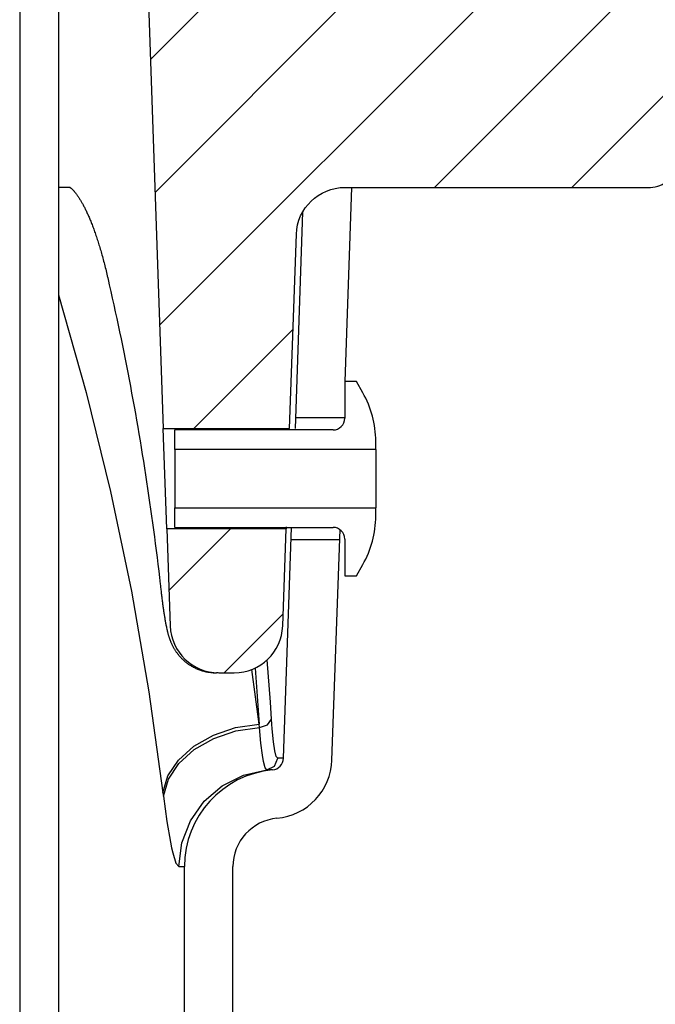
# Model space of a CAD drawing. Extents: x -169 to 6736, y -208 to 3022.
# Tile 140 of 256: x 1688.08 to 1689.71, y 417.13 to 419.66. Entities that reach past the tile are written whole.
import ezdxf

# ---------------------------------------------------------------- set-up
doc = ezdxf.new("R2010")
doc.units = 0
doc.header["$MEASUREMENT"] = 0
doc.layers.add('CONCRETE-HATCH', color=2, linetype='CONTINUOUS')
doc.layers.add('SPILL-BUCKET', color=1, linetype='CONTINUOUS')
pattern_1 = [(45, (7825.95452, -880.24767), (-0.176776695, 0.176776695), [])]

msp = doc.modelspace()

# ---------------------------------------------------------------- hatches: boundary and pattern name
at = {"layer": 'CONCRETE-HATCH'}
h = msp.add_hatch(dxfattribs=at)
h.set_pattern_fill('AR-CONC', color=256, scale=2.67, style=0)
h.set_pattern_definition([(50, (1583.705, 414.289), (19.1508, -1.6755), [2.0025, -22.0275]), (355, (1583.705, 414.289), (-3.7047, 20.0835), [1.602, -17.622]), (100.451, (1585.3, 414.149), (15.4462, 18.408), [1.7019, -18.7205]), (46.184, (1583.705, 419.629), (28.4953, -4.4194), [3.004, -33.041]), (96.636, (1586.08, 419.26), (24.9555, 26.009), [2.553, -28.081]), (351.184, (1583.705, 419.63), (24.9555, 26.009), [2.403, -26.433]), (21, (1586.375, 418.294), (15.9374, -10.75), [2.0025, -22.0275]), (326, (1586.375, 418.294), (6.4965, 19.3615), [1.602, -17.622]), (71.451, (1587.703, 417.398), (22.434, 8.6116), [1.7019, -18.7205]), (37.5, (1583.705, 414.2886), (0.32467, 8.88827), [0, -17.4084, 0, -17.889, 0, -17.68875]), (7.5, (1583.705, 414.289), (7.02396, 10.5308), [0, -10.1994, 0, -17.0079, 0, -6.74175]), (327.5, (1577.751, 414.2886), (14.25306, -0.6022), [0, -6.675, 0, -20.826, 0, -27.6345]), (317.5, (1575.081, 414.289), (15.5711, 2.6728), [0, -8.6775, 0, -13.8306, 0, -19.6245])])
h.paths.add_polyline_path([(1705.02865, 418.79096), (1705.74408, 419.6672), (1705.74408, 421.21902), (1701.8008, 420.72611), (1689.81827, 420.72611), (1689.61034, 419.94932), (1689.7143, 419.94932), (1689.58334, 419.92254), (1689.69203, 419.20713), (1689.69203, 414.22482), (1706.53659, 414.28861), (1706.53659, 415.964), (1705.02865, 415.964)])
at = {"layer": 'SPILL-BUCKET'}
h = msp.add_hatch(dxfattribs=at)
h.set_pattern_fill('ANSI31', scale=2, style=0)
h.set_pattern_definition(pattern_1)
edge = h.paths.add_edge_path()
edge.add_line((1688.45657, 420.09158), (1688.39837, 420.02916))
edge.add_line((1688.39837, 420.02916), (1688.44783, 418.61272))
edge.add_line((1688.44783, 418.61272), (1688.77314, 418.61272))
edge.add_line((1688.77314, 418.61272), (1688.79058, 419.11215))
edge.add_arc((1688.91546, 419.10783), 0.12496, 90.01861, 178.01856, ccw=False)
edge.add_line((1688.91542, 419.23279), (1689.70225, 419.23279))
edge.add_arc((1689.70228, 419.29527), 0.06248, 269.98072, 361.98074)
edge.add_line((1689.76472, 419.29743), (1689.70583, 420.98378))
edge.add_arc((1689.64339, 420.98158), 0.06248, 2.01864, 90.01862)
edge.add_line((1689.64337, 421.04406), (1689.50153, 421.04406))
edge.add_arc((1689.50154, 421.01282), 0.03124, 90.01957, 180.01957)
edge.add_line((1689.4703, 421.01281), (1689.4703, 420.10657))
edge.add_arc((1689.45499, 420.10689), 0.01531, 268.81278, 358.81278, ccw=False)
edge.add_line((1689.45468, 420.09158), (1688.45657, 420.09158))
h = msp.add_hatch(dxfattribs=at)
h.set_pattern_fill('ANSI31', scale=2, style=0)
h.set_pattern_definition(pattern_1)
edge = h.paths.add_edge_path()
edge.add_line((1688.45687, 418.35389), (1688.46558, 418.10428))
edge.add_arc((1688.59051, 418.10865), 0.125, 181.99998, 270)
edge.add_line((1688.59051, 417.98365), (1688.63046, 417.98365))
edge.add_arc((1688.63046, 418.10865), 0.125, 270, 358.00002)
edge.add_line((1688.75538, 418.10428), (1688.7641, 418.35389))
edge.add_line((1688.7641, 418.35389), (1688.45687, 418.35389))

# ---------------------------------------------------------------- linework, layer by layer
at = {"layer": 'SPILL-BUCKET', "color": 1, "linetype": 'Continuous'}
for p, q in [((1688.07813, 419.96667), (1688.07813, 405.76911)), ((1688.17806, 419.96667), (1688.17806, 405.76911)), ((1688.91623, 418.73313), (1688.93367, 419.23279)), ((1688.80645, 419.16895), (1688.78703, 418.61272)), ((1688.94504, 418.73313), (1688.91506, 418.73313)), ((1688.91506, 418.73313), (1688.91506, 418.6386)), ((1688.96153, 418.70456), (1688.94504, 418.73313)), ((1688.47786, 418.55875), (1688.47786, 418.60862)), ((1688.88508, 418.60862), (1688.47786, 418.60862)), ((1688.995, 418.55875), (1688.995, 418.57965)), ((1688.995, 418.55875), (1688.47786, 418.55875)), ((1688.47786, 418.55875), (1688.47786, 418.55301)), ((1688.47786, 418.55301), (1688.47786, 418.53665)), ((1688.995, 418.55875), (1688.995, 418.55301)), ((1688.995, 418.55301), (1688.995, 418.53665)), ((1688.47786, 418.53665), (1688.47786, 418.51218)), ((1688.995, 418.53665), (1688.995, 418.51218)), ((1688.47786, 418.51218), (1688.47786, 418.4833)), ((1688.995, 418.51218), (1688.995, 418.4833)), ((1688.47786, 418.4833), (1688.47786, 418.45443)), ((1688.995, 418.4833), (1688.995, 418.45443)), ((1688.47786, 418.45443), (1688.47786, 418.42995)), ((1688.995, 418.45443), (1688.995, 418.42995)), ((1688.47786, 418.42995), (1688.47786, 418.4136)), ((1688.995, 418.42995), (1688.995, 418.4136)), ((1688.47786, 418.4136), (1688.47786, 418.40786)), ((1688.47786, 418.35799), (1688.47786, 418.40786)), ((1688.47786, 418.40786), (1688.995, 418.40786)), ((1688.995, 418.4136), (1688.995, 418.40786)), ((1688.995, 418.38696), (1688.995, 418.40786)), ((1688.47786, 418.35799), (1688.88508, 418.35799)), ((1688.75738, 417.76371), (1688.77814, 418.35799)), ((1688.76421, 418.35967), (1688.76411, 418.35456)), ((1688.76411, 418.35456), (1688.76413, 418.35544)), ((1688.88222, 417.75935), (1688.90292, 418.3521)), ((1688.91506, 418.32801), (1688.91506, 418.23347)), ((1688.94504, 418.23347), (1688.96153, 418.26204)), ((1688.91506, 418.23347), (1688.94504, 418.23347)), ((1688.50221, 416.63224), (1688.50221, 417.48493)), ((1688.62713, 416.63224), (1688.62713, 417.48493))]:
    msp.add_line(p, q, dxfattribs=at)
at = {"layer": 'SPILL-BUCKET', "color": 7}
for p, q in [((1688.19326, 419.23279), (1688.17804, 419.23279)), ((1688.18211, 419.23279), (1688.17832, 419.23279)), ((1688.2083, 419.23279), (1688.18211, 419.23279)), ((1688.20816, 419.23279), (1688.19326, 419.23279)), ((1688.2083, 419.23279), (1688.21067, 419.23077)), ((1688.21067, 419.23077), (1688.21117, 419.23032)), ((1688.21117, 419.23032), (1688.2117, 419.22984)), ((1688.2117, 419.22984), (1688.21225, 419.22933)), ((1688.21225, 419.22933), (1688.21283, 419.22879)), ((1688.21283, 419.22879), (1688.21342, 419.2282)), ((1688.21342, 419.2282), (1688.21404, 419.22759)), ((1688.21404, 419.22759), (1688.21467, 419.22694)), ((1688.21467, 419.22694), (1688.21533, 419.22626)), ((1688.21533, 419.22626), (1688.216, 419.22553)), ((1688.216, 419.22553), (1688.2167, 419.22477)), ((1688.2167, 419.22477), (1688.21739, 419.224)), ((1688.21739, 419.224), (1688.2181, 419.22319)), ((1688.2181, 419.22319), (1688.21883, 419.22233)), ((1688.21883, 419.22233), (1688.21959, 419.22142)), ((1688.21959, 419.22142), (1688.22037, 419.22047)), ((1688.22037, 419.22047), (1688.22117, 419.21948)), ((1688.22117, 419.21948), (1688.22199, 419.21844)), ((1688.22199, 419.21844), (1688.22283, 419.21735)), ((1688.22283, 419.21735), (1688.22369, 419.21622)), ((1688.22369, 419.21622), (1688.22457, 419.21504)), ((1688.22457, 419.21504), (1688.22546, 419.21381)), ((1688.22546, 419.21381), (1688.22637, 419.21254)), ((1688.22637, 419.21254), (1688.22714, 419.21145)), ((1688.22714, 419.21145), (1688.22792, 419.21032)), ((1688.22792, 419.21032), (1688.22871, 419.20915)), ((1688.22871, 419.20915), (1688.22951, 419.20795)), ((1688.22951, 419.20795), (1688.23047, 419.20649)), ((1688.23047, 419.20649), (1688.23145, 419.20499)), ((1688.23145, 419.20499), (1688.23243, 419.20344)), ((1688.23243, 419.20344), (1688.23342, 419.20185)), ((1688.23342, 419.20185), (1688.23441, 419.20022)), ((1688.23441, 419.20022), (1688.23541, 419.19856)), ((1688.23541, 419.19856), (1688.23643, 419.19684)), ((1688.23643, 419.19684), (1688.23744, 419.19509)), ((1688.23744, 419.19509), (1688.23847, 419.19329)), ((1688.23847, 419.19329), (1688.2395, 419.19145)), ((1688.2395, 419.19145), (1688.24054, 419.18957)), ((1688.24054, 419.18957), (1688.24158, 419.18765)), ((1688.24158, 419.18765), (1688.24263, 419.18568)), ((1688.24263, 419.18568), (1688.24368, 419.18367)), ((1688.24368, 419.18367), (1688.24474, 419.18161)), ((1688.24474, 419.18161), (1688.24581, 419.17951)), ((1688.24581, 419.17951), (1688.24688, 419.17737)), ((1688.24688, 419.17737), (1688.24795, 419.17519)), ((1688.24795, 419.17519), (1688.24903, 419.17296)), ((1688.24903, 419.17296), (1688.25011, 419.17068)), ((1688.25011, 419.17068), (1688.2512, 419.16836)), ((1688.2512, 419.16836), (1688.25228, 419.166)), ((1688.25228, 419.166), (1688.25337, 419.16359)), ((1688.25337, 419.16359), (1688.25447, 419.16114)), ((1688.25447, 419.16114), (1688.25557, 419.15864)), ((1688.25557, 419.15864), (1688.25667, 419.1561)), ((1688.25667, 419.1561), (1688.25777, 419.15351)), ((1688.25777, 419.15351), (1688.25888, 419.15088)), ((1688.25888, 419.15088), (1688.25999, 419.1482)), ((1688.25999, 419.1482), (1688.2611, 419.14548)), ((1688.2611, 419.14548), (1688.26221, 419.1427)), ((1688.26221, 419.1427), (1688.26332, 419.13989)), ((1688.26332, 419.13989), (1688.26446, 419.13698)), ((1688.26446, 419.13698), (1688.26559, 419.13404)), ((1688.26559, 419.13404), (1688.26672, 419.13107)), ((1688.26672, 419.13107), (1688.26784, 419.12805)), ((1688.26784, 419.12805), (1688.26896, 419.125)), ((1688.26896, 419.125), (1688.27008, 419.12191)), ((1688.27008, 419.12191), (1688.2712, 419.11876)), ((1688.2712, 419.11876), (1688.27232, 419.11558)), ((1688.27232, 419.11558), (1688.27343, 419.11236)), ((1688.27343, 419.11236), (1688.27455, 419.10909)), ((1688.27455, 419.10909), (1688.27566, 419.10578)), ((1688.27566, 419.10578), (1688.27677, 419.10243)), ((1688.27677, 419.10243), (1688.27788, 419.09904)), ((1688.27788, 419.09904), (1688.27899, 419.0956)), ((1688.27899, 419.0956), (1688.28009, 419.09212)), ((1688.28009, 419.09212), (1688.2812, 419.0886)), ((1688.2812, 419.0886), (1688.28232, 419.08499)), ((1688.28232, 419.08499), (1688.28343, 419.08133)), ((1688.28343, 419.08133), (1688.28451, 419.07772)), ((1688.28451, 419.07772), (1688.2856, 419.07406)), ((1688.2856, 419.07406), (1688.28668, 419.07035)), ((1688.28668, 419.07035), (1688.28776, 419.06659)), ((1688.28776, 419.06659), (1688.28885, 419.06278)), ((1688.28885, 419.06278), (1688.28993, 419.05892)), ((1688.28993, 419.05892), (1688.29101, 419.05501)), ((1688.29101, 419.05501), (1688.29209, 419.05106)), ((1688.29209, 419.05106), (1688.29316, 419.04706)), ((1688.29316, 419.04706), (1688.29423, 419.04302)), ((1688.29423, 419.04302), (1688.2953, 419.03893)), ((1688.2953, 419.03893), (1688.29637, 419.03481)), ((1688.29637, 419.03481), (1688.29743, 419.03064)), ((1688.29743, 419.03064), (1688.29849, 419.02643)), ((1688.29849, 419.02643), (1688.29953, 419.02225)), ((1688.29953, 419.02225), (1688.30056, 419.01802)), ((1688.30056, 419.01802), (1688.30159, 419.01375)), ((1688.30159, 419.01375), (1688.30261, 419.00946)), ((1688.30261, 419.00946), (1688.30364, 419.0051)), ((1688.30364, 419.0051), (1688.30466, 419.0007)), ((1688.30466, 419.0007), (1688.30469, 419.00055)), ((1688.30469, 419.00055), (1688.30472, 419.0004)), ((1688.30472, 419.00041), (1688.3068, 418.99137)), ((1688.3068, 418.99137), (1688.30886, 418.98233)), ((1688.30886, 418.98233), (1688.31278, 418.96499)), ((1688.31278, 418.96499), (1688.31665, 418.94765)), ((1688.17807, 418.95668), (1688.24949, 418.70467)), ((1688.31665, 418.94765), (1688.32049, 418.93029)), ((1688.32049, 418.93029), (1688.32428, 418.91292)), ((1688.32428, 418.91292), (1688.32803, 418.89554)), ((1688.32803, 418.89554), (1688.33173, 418.87815)), ((1688.33173, 418.87815), (1688.33539, 418.86075)), ((1688.33539, 418.86075), (1688.33901, 418.84333)), ((1688.33901, 418.84333), (1688.34259, 418.8259)), ((1688.34259, 418.8259), (1688.34611, 418.80847)), ((1688.34611, 418.80847), (1688.3496, 418.79102)), ((1688.3496, 418.79102), (1688.35305, 418.77356)), ((1688.35305, 418.77356), (1688.35645, 418.75609)), ((1688.35645, 418.75609), (1688.35981, 418.73861)), ((1688.35981, 418.73861), (1688.36312, 418.72112)), ((1688.24949, 418.70467), (1688.31218, 418.4502)), ((1688.36312, 418.72112), (1688.36639, 418.70362)), ((1688.36639, 418.70362), (1688.36962, 418.6861)), ((1688.36962, 418.6861), (1688.37281, 418.66859)), ((1688.37281, 418.66859), (1688.37595, 418.65105)), ((1688.37595, 418.65105), (1688.37904, 418.63351)), ((1688.37904, 418.63351), (1688.3821, 418.61596)), ((1688.91506, 418.63945), (1688.78796, 418.63945)), ((1688.3821, 418.61596), (1688.3851, 418.5984)), ((1688.3851, 418.5984), (1688.38807, 418.58082)), ((1688.38807, 418.58082), (1688.39099, 418.56325)), ((1688.39099, 418.56325), (1688.39387, 418.54566)), ((1688.39387, 418.54566), (1688.3967, 418.52806)), ((1688.3967, 418.52806), (1688.39949, 418.51045)), ((1688.39949, 418.51045), (1688.40224, 418.49284)), ((1688.40224, 418.49284), (1688.40494, 418.47521)), ((1688.40494, 418.47521), (1688.4076, 418.45758)), ((1688.4076, 418.45758), (1688.41021, 418.43993)), ((1688.31218, 418.4502), (1688.36605, 418.19356)), ((1688.41021, 418.43993), (1688.41278, 418.42229)), ((1688.41278, 418.42229), (1688.41531, 418.40462)), ((1688.41531, 418.40462), (1688.41779, 418.38696)), ((1688.41779, 418.38696), (1688.42023, 418.36928)), ((1688.42023, 418.36928), (1688.42262, 418.35161)), ((1688.42262, 418.35161), (1688.42497, 418.33391)), ((1688.42497, 418.33391), (1688.42727, 418.31622)), ((1688.77706, 418.32716), (1688.90205, 418.32716)), ((1688.42727, 418.31622), (1688.42953, 418.29851)), ((1688.42953, 418.29851), (1688.43175, 418.2808)), ((1688.43175, 418.2808), (1688.43392, 418.26308)), ((1688.43392, 418.26308), (1688.43605, 418.24536)), ((1688.43605, 418.24536), (1688.43802, 418.22856)), ((1688.43802, 418.22856), (1688.43996, 418.21175)), ((1688.43996, 418.21175), (1688.44038, 418.20803)), ((1688.44038, 418.20803), (1688.4408, 418.20431)), ((1688.4408, 418.20433), (1688.44087, 418.2037)), ((1688.44087, 418.2037), (1688.44094, 418.20308)), ((1688.44094, 418.20308), (1688.44129, 418.19999)), ((1688.44129, 418.19999), (1688.44164, 418.19694)), ((1688.44164, 418.19694), (1688.442, 418.19392)), ((1688.36605, 418.19356), (1688.41103, 417.9351)), ((1688.442, 418.19392), (1688.44235, 418.19092)), ((1688.44235, 418.19092), (1688.4427, 418.18798)), ((1688.4427, 418.18798), (1688.44306, 418.18507)), ((1688.44306, 418.18507), (1688.44341, 418.18218)), ((1688.44341, 418.18218), (1688.44376, 418.17932)), ((1688.44376, 418.17932), (1688.44412, 418.17648)), ((1688.44412, 418.17648), (1688.44448, 418.17367)), ((1688.44448, 418.17367), (1688.44483, 418.17088)), ((1688.44483, 418.17088), (1688.44519, 418.16813)), ((1688.44519, 418.16813), (1688.44555, 418.16539)), ((1688.44555, 418.16539), (1688.44591, 418.16269)), ((1688.44591, 418.16269), (1688.44627, 418.16001)), ((1688.44627, 418.16001), (1688.44663, 418.15736)), ((1688.44663, 418.15736), (1688.447, 418.15474)), ((1688.447, 418.15474), (1688.44736, 418.15215)), ((1688.44736, 418.15215), (1688.44772, 418.14958)), ((1688.44772, 418.14958), (1688.44809, 418.14705)), ((1688.44809, 418.14705), (1688.44845, 418.14461)), ((1688.44845, 418.14461), (1688.4488, 418.1422)), ((1688.4488, 418.1422), (1688.44917, 418.13972)), ((1688.44917, 418.13972), (1688.44955, 418.13727)), ((1688.44955, 418.13727), (1688.44992, 418.13484)), ((1688.44992, 418.13484), (1688.4503, 418.13245)), ((1688.4503, 418.13245), (1688.45068, 418.13007)), ((1688.45068, 418.13007), (1688.45106, 418.12772)), ((1688.45106, 418.12772), (1688.45145, 418.12537)), ((1688.45145, 418.12537), (1688.45184, 418.12306)), ((1688.45184, 418.12306), (1688.45223, 418.12074)), ((1688.45223, 418.12074), (1688.45263, 418.11846)), ((1688.45263, 418.11846), (1688.45304, 418.11615)), ((1688.45304, 418.11615), (1688.45345, 418.11388)), ((1688.45345, 418.11388), (1688.4539, 418.11148)), ((1688.4539, 418.11148), (1688.45434, 418.10913)), ((1688.45434, 418.10913), (1688.4548, 418.10676)), ((1688.4548, 418.10676), (1688.45527, 418.10443)), ((1688.45527, 418.10443), (1688.45579, 418.10189)), ((1688.45579, 418.10189), (1688.45632, 418.09938)), ((1688.45632, 418.09938), (1688.45697, 418.09643)), ((1688.45697, 418.09643), (1688.45764, 418.09349)), ((1688.45764, 418.09349), (1688.4581, 418.09154)), ((1688.4581, 418.09154), (1688.45858, 418.08958)), ((1688.45858, 418.08958), (1688.45901, 418.08788)), ((1688.45901, 418.08788), (1688.45946, 418.08617)), ((1688.45946, 418.08617), (1688.45993, 418.08441)), ((1688.45993, 418.08441), (1688.46042, 418.08262)), ((1688.46042, 418.08262), (1688.46081, 418.08126)), ((1688.46081, 418.08126), (1688.46122, 418.07988)), ((1688.46122, 418.07988), (1688.4616, 418.07859)), ((1688.4616, 418.07859), (1688.46201, 418.07727)), ((1688.46201, 418.07727), (1688.4624, 418.07605)), ((1688.4624, 418.07605), (1688.4628, 418.07479)), ((1688.4628, 418.07479), (1688.46319, 418.0736)), ((1688.46319, 418.0736), (1688.46361, 418.07239)), ((1688.46361, 418.07239), (1688.46402, 418.07123)), ((1688.46402, 418.07123), (1688.46444, 418.07004)), ((1688.46444, 418.07004), (1688.46486, 418.06889)), ((1688.46486, 418.06889), (1688.4653, 418.06772)), ((1688.4653, 418.06772), (1688.46574, 418.06657)), ((1688.46574, 418.06657), (1688.46621, 418.0654)), ((1688.46621, 418.0654), (1688.46667, 418.06425)), ((1688.46667, 418.06425), (1688.46716, 418.06308)), ((1688.46716, 418.06308), (1688.46765, 418.06191)), ((1688.46765, 418.06191), (1688.46816, 418.06073)), ((1688.46816, 418.06073), (1688.46869, 418.05955)), ((1688.46869, 418.05955), (1688.46924, 418.05834)), ((1688.46924, 418.05834), (1688.4698, 418.05714)), ((1688.4698, 418.05714), (1688.47039, 418.05591)), ((1688.47039, 418.05591), (1688.471, 418.05468)), ((1688.471, 418.05468), (1688.47163, 418.05343)), ((1688.47163, 418.05343), (1688.47228, 418.05217)), ((1688.47228, 418.05217), (1688.47296, 418.05089)), ((1688.47296, 418.05089), (1688.47367, 418.04959)), ((1688.47367, 418.04959), (1688.4744, 418.04829)), ((1688.4744, 418.04829), (1688.47516, 418.04696)), ((1688.47516, 418.04696), (1688.47595, 418.04562)), ((1688.47595, 418.04562), (1688.47678, 418.04425)), ((1688.47678, 418.04425), (1688.47764, 418.04288)), ((1688.47764, 418.04288), (1688.47853, 418.04148)), ((1688.47853, 418.04148), (1688.47945, 418.04008)), ((1688.47945, 418.04008), (1688.48043, 418.03865)), ((1688.48043, 418.03865), (1688.48142, 418.03722)), ((1688.48142, 418.03722), (1688.48247, 418.03576)), ((1688.48247, 418.03576), (1688.48355, 418.03431)), ((1688.48355, 418.03431), (1688.48467, 418.03283)), ((1688.48467, 418.03283), (1688.48583, 418.03135)), ((1688.48583, 418.03135), (1688.48704, 418.02986)), ((1688.48704, 418.02986), (1688.48827, 418.02838)), ((1688.48827, 418.02838), (1688.48956, 418.02688)), ((1688.48956, 418.02688), (1688.49088, 418.0254)), ((1688.49088, 418.0254), (1688.49225, 418.0239)), ((1688.49225, 418.0239), (1688.49364, 418.02243)), ((1688.49364, 418.02243), (1688.49509, 418.02095)), ((1688.49509, 418.02095), (1688.49656, 418.01949)), ((1688.49656, 418.01949), (1688.49807, 418.01803)), ((1688.49807, 418.01803), (1688.49962, 418.0166)), ((1688.49962, 418.0166), (1688.50121, 418.01517)), ((1688.50121, 418.01517), (1688.50282, 418.01378)), ((1688.50282, 418.01378), (1688.50447, 418.01239)), ((1688.50447, 418.01239), (1688.50615, 418.01103)), ((1688.50615, 418.01103), (1688.50787, 418.00969)), ((1688.50787, 418.00969), (1688.50961, 418.00838)), ((1688.50961, 418.00838), (1688.51138, 418.00709)), ((1688.51138, 418.00709), (1688.51317, 418.00583)), ((1688.51317, 418.00583), (1688.51496, 418.00462)), ((1688.51496, 418.00462), (1688.51677, 418.00345)), ((1688.51677, 418.00345), (1688.51882, 418.00216)), ((1688.51882, 418.00216), (1688.5209, 418.00092)), ((1688.5209, 418.00092), (1688.52304, 417.99969)), ((1688.52304, 417.99969), (1688.52521, 417.9985)), ((1688.52521, 417.9985), (1688.52741, 417.99736)), ((1688.52741, 417.99736), (1688.52962, 417.99625)), ((1688.52962, 417.99625), (1688.53185, 417.9952)), ((1688.53185, 417.9952), (1688.53411, 417.99419)), ((1688.53411, 417.99419), (1688.53638, 417.99322)), ((1688.68445, 417.99588), (1688.69496, 417.85179)), ((1688.72368, 417.90834), (1688.71493, 418.01701)), ((1688.53638, 417.99322), (1688.53866, 417.9923)), ((1688.53866, 417.9923), (1688.54096, 417.99143)), ((1688.54096, 417.99143), (1688.54328, 417.99059)), ((1688.54328, 417.99059), (1688.5456, 417.98981)), ((1688.5456, 417.98981), (1688.54794, 417.98908)), ((1688.54794, 417.98908), (1688.55029, 417.98839)), ((1688.55029, 417.98839), (1688.55265, 417.98775)), ((1688.55265, 417.98775), (1688.55502, 417.98715)), ((1688.55502, 417.98715), (1688.55739, 417.9866)), ((1688.55739, 417.9866), (1688.55977, 417.9861)), ((1688.55977, 417.9861), (1688.56216, 417.98564)), ((1688.56216, 417.98564), (1688.56426, 417.98528)), ((1688.58894, 417.98365), (1688.58447, 417.98365)), ((1688.69496, 417.85179), (1688.67598, 417.99221)), ((1688.41103, 417.9351), (1688.44707, 417.67514)), ((1688.72655, 417.86432), (1688.72368, 417.90834)), ((1688.57691, 417.82325), (1688.63408, 417.84261)), ((1688.63408, 417.84261), (1688.69496, 417.85179)), ((1688.63472, 417.83411), (1688.69554, 417.84333)), ((1688.69554, 417.84333), (1688.69496, 417.85179)), ((1688.69554, 417.84333), (1688.71652, 417.84975)), ((1688.6991, 417.80291), (1688.69554, 417.84333)), ((1688.71652, 417.84975), (1688.72655, 417.86432)), ((1688.72741, 417.85139), (1688.72655, 417.86432)), ((1688.72834, 417.83927), (1688.72741, 417.85139)), ((1688.52691, 417.7949), (1688.57691, 417.82325)), ((1688.57762, 417.81474), (1688.63472, 417.83411)), ((1688.73159, 417.80651), (1688.72834, 417.83927)), ((1688.48711, 417.75926), (1688.52691, 417.7949)), ((1688.5277, 417.78638), (1688.57762, 417.81474)), ((1688.70298, 417.77179), (1688.6991, 417.80291)), ((1688.73511, 417.78314), (1688.73159, 417.80651)), ((1688.48799, 417.75076), (1688.5277, 417.78638)), ((1688.70587, 417.75509), (1688.70298, 417.77179)), ((1688.7389, 417.76846), (1688.73511, 417.78314)), ((1688.74259, 417.76371), (1688.7389, 417.76846)), ((1688.45995, 417.71852), (1688.48711, 417.75926)), ((1688.46091, 417.71004), (1688.48799, 417.75076)), ((1688.71431, 417.7337), (1688.7341, 417.74336)), ((1688.7341, 417.74336), (1688.74259, 417.76371)), ((1688.75368, 417.76371), (1688.74259, 417.76371)), ((1688.44707, 417.67514), (1688.45995, 417.71852)), ((1688.59957, 417.69321), (1688.65444, 417.72058)), ((1688.65444, 417.72058), (1688.71431, 417.7337)), ((1688.72536, 417.7337), (1688.71431, 417.7337)), ((1688.72905, 417.7337), (1688.72536, 417.7337)), ((1688.44808, 417.66669), (1688.46091, 417.71004)), ((1688.55302, 417.65326), (1688.59957, 417.69321)), ((1688.44707, 417.67514), (1688.44808, 417.66669)), ((1688.44808, 417.66669), (1688.45692, 417.6014)), ((1688.51761, 417.60314), (1688.55302, 417.65326)), ((1688.49547, 417.54588), (1688.51761, 417.60314)), ((1688.48793, 417.48493), (1688.49547, 417.54588)), ((1688.48061, 417.49413), (1688.48793, 417.48493)), ((1688.49864, 417.48493), (1688.50221, 417.48493))]:
    msp.add_line(p, q, dxfattribs=at)
at = {"layer": 'SPILL-BUCKET', "color": 2, "linetype": 'Continuous'}
msp.add_line((1688.45687, 418.35389), (1688.44783, 418.61272), dxfattribs=at)
at = {"layer": 'SPILL-BUCKET', "color": 7, "linetype": 'Continuous'}
for p, q in [((1688.7102, 417.73896), (1688.70587, 417.75509)), ((1688.75738, 417.76371), (1688.75368, 417.76371)), ((1688.71429, 417.7337), (1688.7102, 417.73896)), ((1688.71431, 417.7337), (1688.71429, 417.7337)), ((1688.45692, 417.6014), (1688.4662, 417.54796)), ((1688.4662, 417.54796), (1688.46931, 417.53322)), ((1688.46931, 417.53322), (1688.47236, 417.52032)), ((1688.47236, 417.52032), (1688.48061, 417.49413)), ((1688.48793, 417.48493), (1688.49864, 417.48493))]:
    msp.add_line(p, q, dxfattribs=at)
at = {"layer": 'SPILL-BUCKET', "color": 2, "linetype": 'Continuous'}
msp.add_lwpolyline([(1688.45657, 420.09158), (1688.39837, 420.02916), (1688.44783, 418.61272), (1688.77314, 418.61272), (1688.79058, 419.11215, -0.404026), (1688.91542, 419.23279), (1689.70225, 419.23279, 0.4244749), (1689.76472, 419.29743), (1689.70583, 420.98378, 0.4040261), (1689.64337, 421.04406), (1689.50153, 421.04406, 0.4142136), (1689.4703, 421.01281), (1689.4703, 420.10657, -0.4142136), (1689.45468, 420.09158), (1688.45657, 420.09158)], format="xyb", dxfattribs=at)
msp.add_lwpolyline([(1688.45687, 418.35389), (1688.46558, 418.10428, 0.4040263), (1688.59051, 417.98365), (1688.63046, 417.98365, 0.4040263), (1688.75538, 418.10428), (1688.7641, 418.35389)], format="xyb", close=True, dxfattribs=at)
at = {"layer": 'SPILL-BUCKET', "color": 7}
msp.add_lwpolyline([(1688.56426, 417.98528), (1688.57589, 417.98394), (1688.58447, 417.98365)], dxfattribs=at)
at = {"layer": 'SPILL-BUCKET', "color": 1, "linetype": 'Continuous'}
for centre, radius, start, end in [((1688.74517, 418.57965), 0.24983, 0, 30), ((1688.88508, 418.6386), 0.02998, 270, 0), ((1688.74517, 418.38696), 0.24983, 330, 0), ((1688.88508, 418.32801), 0.02998, 0, 90), ((1688.72617, 417.7648), 0.03123, 275.28151, 358), ((1688.72617, 417.7648), 0.15614, 275.28151, 358), ((1688.75204, 417.48493), 0.24983, 95.28151, 180), ((1688.75204, 417.48493), 0.12491, 95.28151, 180)]:
    msp.add_arc(centre, radius, start, end, dxfattribs=at)

doc.saveas('drawing.dxf')
